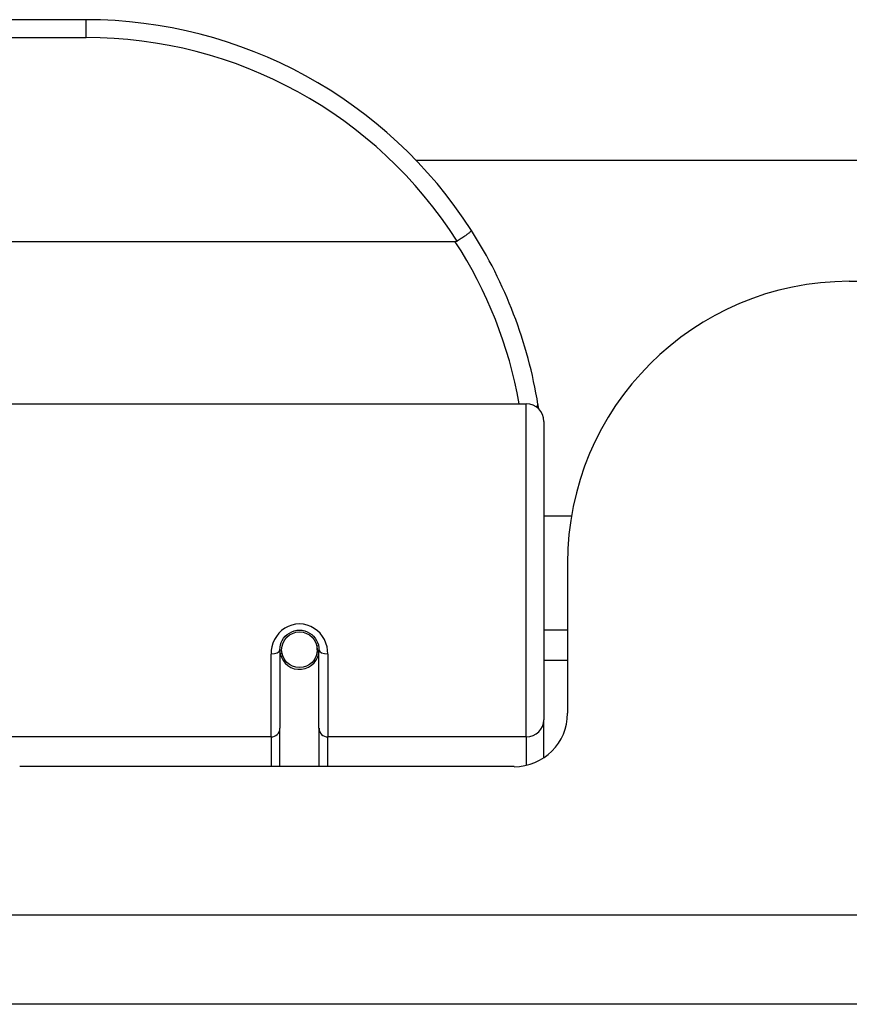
# Model space of a CAD drawing. Header units: inches. Extents: x 12 to 399, y 35 to 190.
# Tile 39 of 256: x 92.386 to 93.304, y 35.591 to 36.68. Entities that reach past the tile are written whole.
import ezdxf

# ---------------------------------------------------------------- set-up
doc = ezdxf.new("R2010")
doc.units = ezdxf.units.IN
doc.header["$MEASUREMENT"] = 0
doc.layers.add('Visible Edges(ANSI)', color=7, linetype='Continuous', lineweight=25)
doc.layers.add('Visible Tangent Edges(ANSI)', color=7, linetype='Continuous', lineweight=25)

msp = doc.modelspace()

# ---------------------------------------------------------------- linework, layer by layer
at = {"layer": 'Visible Edges(ANSI)'}
for p, q in [((92.4593, 36.6801), (90.9633, 36.6801)), ((92.8247, 36.5246), (94.3445, 36.5246)), ((92.8682, 36.4344), (90.5544, 36.4344)), ((93.3043, 36.3906), (95.8623, 36.3906)), ((92.357, 36.2551), (92.9466, 36.2551)), ((92.9662, 36.2354), (92.9662, 35.9055)), ((92.9967, 36.1306), (92.9662, 36.1306)), ((92.9923, 36.0786), (92.9923, 35.9126)), ((92.9923, 36.0046), (92.9662, 36.0046)), ((92.7168, 35.9872), (92.7149, 35.9868)), ((92.7153, 35.9829), (92.7153, 35.9869)), ((92.6739, 35.9829), (92.6739, 35.896)), ((92.6763, 35.9789), (92.6739, 35.9784)), ((92.7151, 35.9806), (92.7171, 35.9806)), ((92.7172, 35.896), (92.7172, 35.9829)), ((92.6799, 35.9711), (92.6774, 35.9711)), ((92.7137, 35.9711), (92.7113, 35.9711)), ((92.9923, 35.9711), (92.9662, 35.9711)), ((92.9662, 35.8636), (92.9662, 35.9055)), ((92.6739, 35.8536), (92.6739, 35.896)), ((92.7172, 35.896), (92.7172, 35.8536)), ((92.9333, 35.8536), (92.3859, 35.8536)), ((95.8623, 35.5906), (54.2573, 35.5906))]:
    msp.add_line(p, q, dxfattribs=at)
at = {"layer": 'Visible Edges(ANSI)', "flags": 128}
for points in [[(92.886, 36.4469), (92.886, 36.4468), (92.8859, 36.4467), (92.8858, 36.4465), (92.8856, 36.4462), (92.8854, 36.446), (92.885, 36.4456), (92.8846, 36.4453), (92.8842, 36.4449), (92.8837, 36.4444), (92.8831, 36.4439), (92.8824, 36.4434), (92.8817, 36.4429), (92.881, 36.4423), (92.8802, 36.4417), (92.8793, 36.4411), (92.8784, 36.4405), (92.8775, 36.4398), (92.8765, 36.4392), (92.8755, 36.4385), (92.8745, 36.4378), (92.8735, 36.4371), (92.8724, 36.4364), (92.8713, 36.4357), (92.8703, 36.435)], [(92.8703, 36.435), (92.8702, 36.4349), (92.8701, 36.4349), (92.87, 36.4348), (92.8699, 36.4348), (92.8699, 36.4348), (92.8698, 36.4347), (92.8697, 36.4347), (92.8696, 36.4347), (92.8695, 36.4346), (92.8694, 36.4346), (92.8694, 36.4346), (92.8693, 36.4346), (92.8692, 36.4345), (92.8691, 36.4345), (92.869, 36.4345), (92.8689, 36.4345), (92.8688, 36.4345), (92.8687, 36.4345), (92.8687, 36.4345), (92.8686, 36.4344), (92.8685, 36.4344), (92.8684, 36.4344), (92.8683, 36.4344), (92.8682, 36.4344)], [(92.9605, 36.2493), (92.9605, 36.2495), (92.9604, 36.2497), (92.9604, 36.2499), (92.9604, 36.2501), (92.9603, 36.2504), (92.9603, 36.2506), (92.9603, 36.2508), (92.9602, 36.251), (92.9602, 36.2512), (92.9602, 36.2514), (92.9601, 36.2516), (92.9601, 36.2518), (92.9601, 36.252), (92.96, 36.2522), (92.96, 36.2524), (92.96, 36.2526), (92.9599, 36.2529), (92.9599, 36.2531), (92.9599, 36.2533), (92.9598, 36.2535), (92.9598, 36.2537), (92.9598, 36.2539), (92.9597, 36.2541), (92.9597, 36.2543)], [(92.6739, 35.9829), (92.6741, 35.9856), (92.6746, 35.9882), (92.6754, 35.9908), (92.6765, 35.9933), (92.678, 35.9956), (92.6799, 35.9978), (92.682, 35.9998), (92.6844, 36.0014), (92.687, 36.0028), (92.6897, 36.0038), (92.6926, 36.0044), (92.6956, 36.0046), (92.6985, 36.0044), (92.7014, 36.0038), (92.7042, 36.0028), (92.7068, 36.0014), (92.7092, 35.9997), (92.7113, 35.9978), (92.7131, 35.9956), (92.7146, 35.9933), (92.7157, 35.9908), (92.7166, 35.9882), (92.7171, 35.9855), (92.7172, 35.9829)]]:
    msp.add_lwpolyline(points, dxfattribs=at)
at = {"layer": 'Visible Edges(ANSI)'}
msp.add_circle((92.6956, 35.9829), 0.0197, dxfattribs=at)
for centre, radius, start, end in [((92.4593, 36.1732), 0.5069, 32.6858, 90), ((92.4593, 36.1732), 0.5069, 9.2068, 32.6858), ((93.3043, 36.0786), 0.312, 90, 180), ((92.9466, 36.2354), 0.0197, 0, 90), ((92.6956, 35.9829), 0.0217, 191.8292, 0), ((92.9333, 35.9126), 0.0591, 270, 0)]:
    msp.add_arc(centre, radius, start, end, dxfattribs=at)
at = {"layer": 'Visible Tangent Edges(ANSI)'}
for p, q in [((92.4593, 36.6604), (92.4593, 36.6801)), ((90.9633, 36.6604), (92.4593, 36.6604)), ((92.9466, 35.8865), (92.9466, 36.2551)), ((92.6641, 35.8865), (92.6641, 35.9782)), ((92.7271, 35.9782), (92.7271, 35.8865)), ((92.6641, 35.8865), (92.357, 35.8865)), ((92.6641, 35.8865), (92.6641, 35.8536)), ((92.9466, 35.8865), (92.7271, 35.8865)), ((92.7271, 35.8536), (92.7271, 35.8865)), ((92.9466, 35.8865), (92.9466, 35.8551)), ((54.2573, 35.6896), (95.8623, 35.6896))]:
    msp.add_line(p, q, dxfattribs=at)
at = {"layer": 'Visible Tangent Edges(ANSI)', "flags": 128}
msp.add_lwpolyline([(92.7271, 35.9782), (92.7268, 35.9823), (92.7261, 35.9863), (92.7249, 35.9903), (92.7232, 35.9941), (92.7211, 35.9977), (92.7185, 36.0011), (92.7154, 36.004), (92.712, 36.0066), (92.7082, 36.0087), (92.7041, 36.0102), (92.6999, 36.0112), (92.6956, 36.0115), (92.6913, 36.0112), (92.6871, 36.0102), (92.6831, 36.0087), (92.6793, 36.0067), (92.6758, 36.0041), (92.6727, 36.0011), (92.6701, 35.9977), (92.6679, 35.9941), (92.6662, 35.9903), (92.665, 35.9863), (92.6643, 35.9823), (92.6641, 35.9782)], dxfattribs=at)
at = {"layer": 'Visible Tangent Edges(ANSI)'}
for centre, start, end in [((92.4593, 36.1732), 32.4989, 90), ((92.4593, 36.1695), 10.1223, 32.9448)]:
    msp.add_arc(centre, 0.4872, start, end, dxfattribs=at)
for centre, major_axis, ratio, start_param, end_param in [((92.9403, 36.2512), (0.0194, 0.0031), 0.187438, 5.738696, 6.283185), ((92.6641, 35.9829), (0.00984, 0), 0.476565, 4.712389, 6.283185), ((92.7271, 35.9829), (-0.00984, 0), 0.476565, 0, 1.570796), ((92.9466, 35.9055), (0.0197, 0), 0.965926, 4.712389, 6.283185), ((92.6641, 35.896), (0.00984, 0), 0.965926, 4.712389, 6.283185), ((92.7271, 35.896), (-0.00984, 0), 0.965926, 0, 1.570796)]:
    msp.add_ellipse(centre, major_axis=major_axis, ratio=ratio, start_param=start_param, end_param=end_param, dxfattribs=at)

doc.saveas('drawing.dxf')
